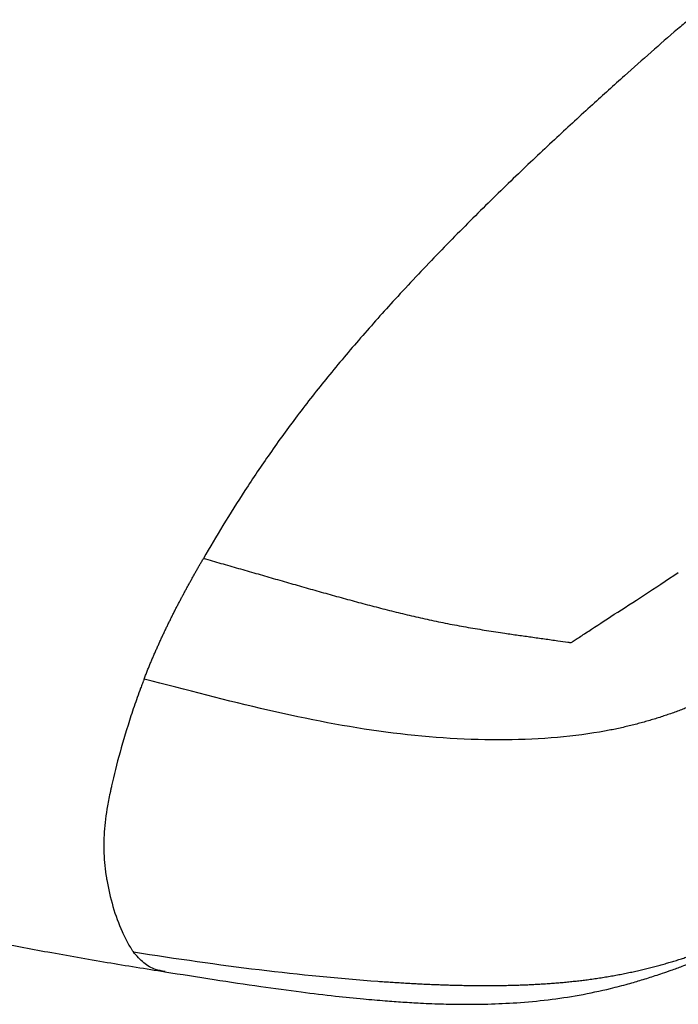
# Paper-space layout '_Trimetric' of a CAD drawing. Header units: millimetres. Extents: x -822 to 1029, y -202 to 1012.
# Tile 11 of 18: x 484 to 591, y 44 to 204. Entities that reach past the tile are written whole.
import ezdxf

# ---------------------------------------------------------------- set-up
doc = ezdxf.new("R2010")
doc.units = ezdxf.units.MM

psp = doc.layouts.new('_Trimetric')

# ---------------------------------------------------------------- linework, layer by layer
at = {"color": 7, "linetype": 'Continuous', "lineweight": 25}
psp.add_line((507.55, 49.18), (507.46, 49.2), dxfattribs=at)
for points, knots in [([(592.59, 203.71), (591.99, 203.2), (589.94, 201.48), (586.46, 198.45), (581.84, 194.36), (576.74, 189.74), (571, 184.46), (564.8, 178.63), (558.29, 172.29), (551.61, 165.53), (545.25, 158.78), (539.35, 152.19), (534.04, 145.91), (529.12, 139.66), (524.63, 133.49), (520.61, 127.51), (517.02, 121.84), (514.8, 118.05), (513.75, 116.26)], [0, 0, 0, 0, 0.022787, 0.077208, 0.131464, 0.196882, 0.269315, 0.347672, 0.430047, 0.514548, 0.599087, 0.669783, 0.737283, 0.800163, 0.857704, 0.910082, 0.957476, 1, 1, 1, 1]), ([(-61.63, 194.14), (-54.28, 192.14), (-35.92, 187.15), (-6.64, 179.19), (26.01, 170.32), (55.89, 162.2), (82.83, 154.88), (106.77, 148.37), (129.91, 142.08), (150.74, 136.43), (169.3, 131.39), (185.65, 126.95), (201.27, 122.71), (216.11, 118.68), (230.06, 114.9), (243.12, 111.36), (255.25, 108.07), (266.54, 105.02), (277.43, 102.07), (287.83, 99.26), (297.68, 96.6), (306.51, 94.23), (314.39, 92.11), (321.41, 90.23), (327.64, 88.56), (333.18, 87.09), (338.14, 85.77), (343.22, 84.43), (348.35, 83.08), (353.46, 81.76), (357.91, 80.61), (361.84, 79.61), (365.4, 78.72), (370.06, 77.56), (375.76, 76.17), (382.39, 74.58), (388.46, 73.15), (394.31, 71.79), (398.8, 70.76), (402.24, 69.98), (404.83, 69.4), (408.21, 68.64), (412.2, 67.76), (416.68, 66.78), (421.53, 65.73), (427.02, 64.56), (433.22, 63.25), (441.41, 61.55), (451.78, 59.44), (462.25, 57.36), (471.68, 55.51), (479.83, 53.95), (488.72, 52.3), (498.03, 50.65), (504.39, 49.63), (507.54, 49.13)], [0, 0, 0, 0, 0.039009, 0.097358, 0.155283, 0.212172, 0.255783, 0.298176, 0.339132, 0.378456, 0.408621, 0.437549, 0.465167, 0.491409, 0.516218, 0.539139, 0.560588, 0.580529, 0.598932, 0.618279, 0.635615, 0.651124, 0.664983, 0.677358, 0.688216, 0.697929, 0.706624, 0.714419, 0.724758, 0.733628, 0.741335, 0.748146, 0.754292, 0.759971, 0.772563, 0.784095, 0.794583, 0.804206, 0.8145, 0.817928, 0.822089, 0.827948, 0.835518, 0.842807, 0.851194, 0.860676, 0.871273, 0.883291, 0.903025, 0.9249, 0.937635, 0.951747, 0.967153, 0.983739, 1, 1, 1, 1]), ([(504.11, 96.67), (504.19, 96.88), (504.36, 97.3), (504.61, 97.93), (504.86, 98.56), (505.12, 99.18), (505.38, 99.79), (505.63, 100.4), (505.89, 101), (506.16, 101.59), (506.42, 102.18), (506.69, 102.77), (506.96, 103.35), (507.22, 103.93), (507.5, 104.5), (507.77, 105.07), (508.04, 105.63), (508.32, 106.19), (508.59, 106.75), (508.87, 107.3), (509.15, 107.85), (509.43, 108.39), (509.71, 108.94), (510, 109.48), (510.28, 110.01), (510.57, 110.55), (510.85, 111.08), (511.14, 111.61), (511.43, 112.13), (511.71, 112.66), (512, 113.18), (512.29, 113.7), (512.58, 114.21), (512.88, 114.73), (513.17, 115.24), (513.46, 115.75), (513.66, 116.09), (513.75, 116.26)], [0, 0, 0, 0, 0.029367, 0.058616, 0.087754, 0.116787, 0.145726, 0.174578, 0.203354, 0.232063, 0.260715, 0.28932, 0.317883, 0.346411, 0.374908, 0.40338, 0.43183, 0.46026, 0.488675, 0.517077, 0.545472, 0.573863, 0.602251, 0.63064, 0.659031, 0.687426, 0.715823, 0.744226, 0.772632, 0.801042, 0.829457, 0.857874, 0.886295, 0.914718, 0.943143, 0.971571, 1, 1, 1, 1]), ([(513.75, 116.26), (514.7, 115.99), (516.59, 115.45), (519.43, 114.64), (522.26, 113.82), (525.09, 113.01), (527.93, 112.19), (530.76, 111.38), (533.6, 110.58), (536.45, 109.79), (539.3, 109.02), (542.15, 108.27), (545.02, 107.54), (547.89, 106.85), (550.81, 106.19), (553.77, 105.59), (556.76, 105.05), (559.74, 104.55), (562.45, 104.14), (564.87, 103.79), (567.02, 103.49), (569.18, 103.19), (571.16, 102.91), (572.59, 102.71), (573.3, 102.61), (573.48, 102.59)], [0, 0, 0, 0, 0.049832, 0.09957, 0.149199, 0.198718, 0.248124, 0.297407, 0.346529, 0.395404, 0.443978, 0.492253, 0.540248, 0.587953, 0.635319, 0.683606, 0.731518, 0.779123, 0.826495, 0.860852, 0.895155, 0.930028, 0.964907, 0.991225, 1, 1, 1, 1]), ([(573.48, 102.58), (573.6, 102.66), (573.77, 102.77), (574.17, 103.04), (574.4, 103.19), (575.16, 103.69), (575.73, 104.06), (577.57, 105.27), (578.97, 106.19), (583.53, 109.13), (587.05, 111.36), (590.89, 113.98)], [0, 0, 0, 0, 0.0625, 0.0625, 0.125, 0.125, 0.25, 0.25, 0.5, 0.5, 1, 1, 1, 1]), ([(604.62, 98), (604.38, 97.86), (603.89, 97.59), (603.16, 97.19), (602.43, 96.79), (601.69, 96.4), (600.94, 96), (600.19, 95.62), (599.43, 95.23), (598.67, 94.85), (597.89, 94.48), (597.11, 94.11), (596.32, 93.74), (595.53, 93.38), (594.72, 93.03), (593.9, 92.68), (593.07, 92.34), (592.24, 92), (591.39, 91.68), (590.52, 91.35), (589.65, 91.04), (588.76, 90.74), (587.87, 90.44), (586.95, 90.16), (586.03, 89.88), (585.09, 89.61), (584.13, 89.36), (583.16, 89.11), (582.18, 88.88), (581.18, 88.65), (580.17, 88.44), (579.15, 88.25), (578.45, 88.12), (578.1, 88.06)], [0, 0, 0, 0, 0.033519, 0.067002, 0.100444, 0.133843, 0.167194, 0.200491, 0.23373, 0.266903, 0.300003, 0.333023, 0.365957, 0.398798, 0.431541, 0.464181, 0.496711, 0.529127, 0.561423, 0.593598, 0.625649, 0.657572, 0.689364, 0.721023, 0.752546, 0.783933, 0.815181, 0.846293, 0.877272, 0.908123, 0.938853, 0.969475, 1, 1, 1, 1]), ([(504.11, 96.67), (504.09, 96.61), (504.06, 96.55), (504.02, 96.42), (503.95, 96.24), (503.78, 95.8), (503.45, 94.93), (503.18, 94.19), (502.65, 92.69), (502.3, 91.68), (501.32, 88.68), (500.72, 86.7), (499.67, 82.88), (499.21, 81.04), (498.78, 79.13), (498.71, 78.81), (498.65, 78.49), (498.62, 78.36), (498.62, 78.35), (498.61, 78.33), (498.61, 78.32), (498.6, 78.25), (498.56, 78.1), (498.53, 77.95), (498.35, 77.04), (498.2, 76.27), (497.84, 74.04), (497.68, 72.68), (497.52, 70.01), (497.53, 68.72), (497.68, 66.72), (497.75, 66.04), (497.86, 65.26), (497.87, 65.13), (497.89, 65), (497.9, 64.94), (497.9, 64.93), (497.91, 64.92), (497.91, 64.9), (497.92, 64.8), (497.97, 64.53), (498.01, 64.26), (498.29, 62.66), (498.63, 61.18), (499.47, 58.31), (499.97, 56.92), (500.81, 55.03), (501.1, 54.44), (501.56, 53.61), (501.72, 53.34), (501.96, 52.97), (502.08, 52.78), (502.22, 52.57), (502.29, 52.49), (502.33, 52.43), (502.35, 52.4), (502.37, 52.37)], [0, 0, 0, 0, 0.003906, 0.003906, 0.007812, 0.015625, 0.03125, 0.0625, 0.0625, 0.125, 0.125, 0.25, 0.25, 0.375, 0.375, 0.390625, 0.398437, 0.399414, 0.399902, 0.399902, 0.400391, 0.400391, 0.402344, 0.40625, 0.40625, 0.4375, 0.4375, 0.5, 0.5, 0.5625, 0.5625, 0.59375, 0.59375, 0.597656, 0.599609, 0.599609, 0.600098, 0.600098, 0.600586, 0.601562, 0.609375, 0.625, 0.625, 0.75, 0.75, 0.875, 0.875, 0.9375, 0.9375, 0.96875, 0.96875, 0.984375, 0.992187, 0.996094, 0.996094, 1, 1, 1, 1]), ([(578.1, 88.06), (573.09, 87.21), (567.55, 86.79), (555.84, 86.79), (549.66, 87.21), (537.12, 88.87), (530.75, 90.12), (517.69, 93.11), (511.01, 94.86), (504.11, 96.67)], [0, 0, 0, 0, 0.25, 0.25, 0.5, 0.5, 0.75, 0.75, 1, 1, 1, 1]), ([(576.33, 47.88), (576.5, 47.9), (576.84, 47.95), (577.34, 48.02), (577.84, 48.09), (578.33, 48.17), (578.82, 48.25), (579.31, 48.33), (579.8, 48.41), (580.28, 48.5), (580.76, 48.58), (581.23, 48.67), (581.7, 48.76), (582.17, 48.86), (582.64, 48.95), (583.1, 49.05), (583.55, 49.15), (584.01, 49.25), (584.46, 49.35), (584.9, 49.45), (585.34, 49.56), (585.78, 49.66), (586.22, 49.77), (586.65, 49.88), (587.08, 49.99), (587.5, 50.11), (587.92, 50.22), (588.34, 50.34), (588.76, 50.45), (589.17, 50.57), (589.58, 50.69), (589.98, 50.81), (590.39, 50.93), (590.79, 51.05), (591.18, 51.18), (591.58, 51.3), (591.97, 51.43), (592.35, 51.55), (592.74, 51.68), (593.12, 51.81), (593.5, 51.94), (593.88, 52.07), (594.25, 52.2), (594.62, 52.33), (594.99, 52.47), (595.36, 52.6), (595.72, 52.73), (596.09, 52.87), (596.45, 53), (596.8, 53.14), (597.16, 53.28), (597.51, 53.41), (597.86, 53.55), (598.21, 53.69), (598.56, 53.83), (598.9, 53.97), (599.25, 54.11), (599.59, 54.25), (599.93, 54.39), (600.27, 54.53), (600.6, 54.67), (600.93, 54.81), (601.27, 54.96), (601.6, 55.1), (601.93, 55.24), (602.25, 55.39), (602.58, 55.53), (602.79, 55.63), (602.9, 55.67)], [0, 0, 0, 0, 0.0147056, 0.029422, 0.0441504, 0.0588919, 0.0736475, 0.088418, 0.1032041, 0.1180062, 0.1328249, 0.1476604, 0.1625127, 0.177382, 0.1922683, 0.2071714, 0.222091, 0.2370271, 0.2519792, 0.266947, 0.2819302, 0.2969285, 0.3119414, 0.3269686, 0.3420096, 0.3570636, 0.3721304, 0.38721, 0.4023025, 0.4174079, 0.4325264, 0.4476583, 0.4628037, 0.4779631, 0.4931364, 0.5083235, 0.5235242, 0.5387385, 0.5539659, 0.5692064, 0.5844595, 0.599725, 0.6150026, 0.630292, 0.6455928, 0.6609047, 0.6762274, 0.6915605, 0.7069038, 0.722257, 0.7376197, 0.7529916, 0.7683725, 0.7837621, 0.7991602, 0.8145664, 0.8299806, 0.8454025, 0.8608318, 0.8762685, 0.8917121, 0.9071627, 0.9226199, 0.9380836, 0.9535536, 0.9690298, 0.9845119, 1, 1, 1, 1]), ([(502.37, 52.37), (509.38, 51.26), (516.19, 50.29), (529.43, 48.68), (535.85, 48.05), (542.1, 47.6)], [0, 0, 0, 0, 0.5, 0.5, 1, 1, 1, 1]), ([(507.46, 49.2), (506.95, 49.28), (505.74, 49.48), (503.99, 50.45), (502.91, 51.73), (502.37, 52.37)], [0, 0, 0, 0, 0.2625806, 0.6302983, 1, 1, 1, 1]), ([(507.45, 49.14), (510.12, 48.72), (515.32, 47.9), (522.72, 46.79), (529.3, 45.89), (534.86, 45.22), (539.41, 44.76), (543.05, 44.44), (546.13, 44.22), (549.29, 44.03), (552.7, 43.9), (556.36, 43.84), (560.33, 43.89), (564.79, 44.09), (569.79, 44.55), (574.89, 45.32), (579.21, 46.24), (582.6, 47.12), (585.01, 47.82), (586.83, 48.4), (588.43, 48.94), (589.91, 49.45), (591.7, 50.1), (593.88, 50.94), (595.58, 51.62), (596.54, 52.03), (596.66, 52.08)], [0, 0, 0, 0, 0.087158, 0.169439, 0.240316, 0.300283, 0.34886, 0.386176, 0.416401, 0.446283, 0.485066, 0.52255, 0.559357, 0.607498, 0.66029, 0.71395, 0.770599, 0.803643, 0.829986, 0.858728, 0.874999, 0.894589, 0.92093, 0.954164, 0.994371, 1, 1, 1, 1]), ([(542.09, 47.6), (542.42, 47.57), (543.08, 47.53), (544.07, 47.46), (545.06, 47.4), (546.05, 47.34), (547.04, 47.28), (548.04, 47.22), (549.03, 47.17), (550.03, 47.13), (551.03, 47.08), (552.03, 47.05), (553.03, 47.01), (554.03, 46.98), (555.03, 46.95), (556.03, 46.93), (557.03, 46.92), (558.03, 46.91), (559.02, 46.9), (560.02, 46.9), (561.01, 46.9), (562.01, 46.92), (563, 46.93), (563.98, 46.96), (564.97, 46.98), (565.95, 47.02), (566.92, 47.06), (567.9, 47.11), (568.86, 47.17), (569.82, 47.23), (570.78, 47.3), (571.72, 47.38), (572.66, 47.46), (573.59, 47.56), (574.52, 47.66), (575.43, 47.76), (576.03, 47.84), (576.33, 47.88)], [0, 0, 0, 0, 0.02904, 0.058055, 0.087047, 0.116016, 0.144963, 0.173887, 0.202788, 0.231663, 0.260512, 0.289333, 0.318123, 0.346881, 0.375604, 0.404292, 0.432942, 0.461554, 0.490126, 0.518658, 0.54715, 0.575605, 0.604023, 0.632407, 0.660761, 0.689088, 0.717394, 0.745681, 0.773952, 0.80221, 0.830458, 0.8587, 0.886941, 0.915186, 0.94344, 0.971709, 1, 1, 1, 1])]:
    psp.add_open_spline(points, degree=3, knots=knots, dxfattribs=at)

doc.saveas('drawing.dxf')
